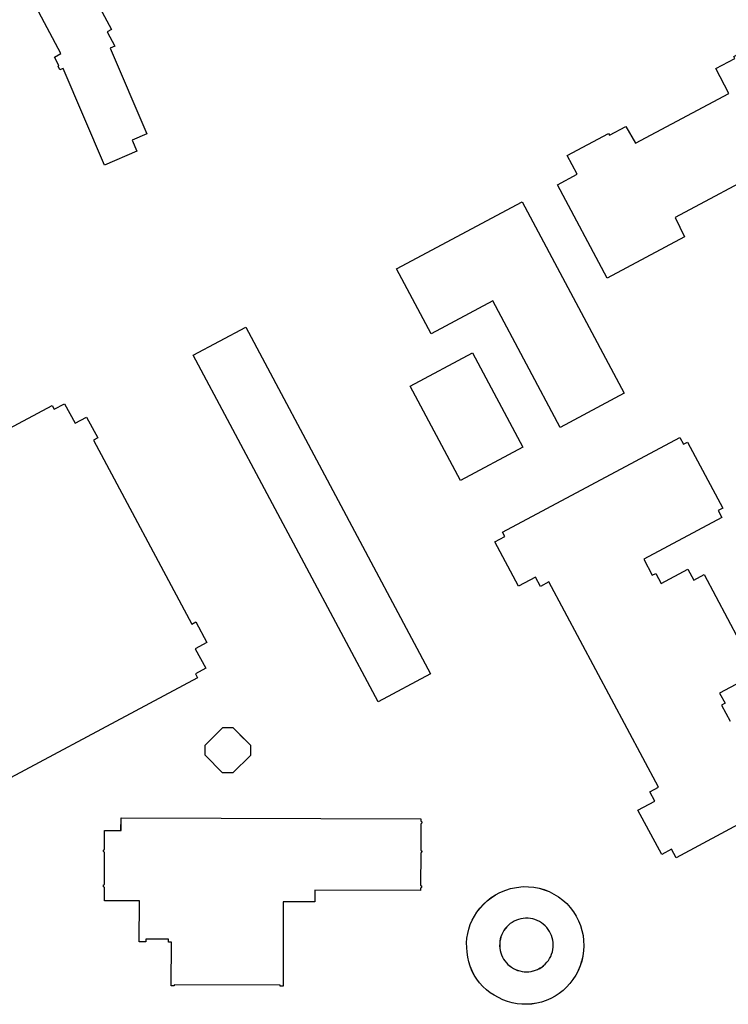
# Model space of a CAD drawing. Header units: inches. Extents: x 480978 to 483416, y 5454526 to 5457823.
# Tile 17 of 54: x 481231 to 481376, y 5456985 to 5457187. Entities that reach past the tile are written whole.
import ezdxf

# ---------------------------------------------------------------- set-up
doc = ezdxf.new("R2010")
doc.units = ezdxf.units.IN
doc.header["$MEASUREMENT"] = 0
for name, color, linetype in [('ubcv_building_records', 10, 'Continuous'), ('ubcv_buildings', 10, 'Continuous'), ('ubcv_subbuildings', 10, 'Continuous')]:
    doc.layers.add(name, color=color, linetype=linetype)

# ---------------------------------------------------------------- blocks, each defined once
blk = doc.blocks.new('ubcv_campus_buildings_ACAD_1_FMEBLOCK7')
at = {"layer": 'ubcv_building_records'}
for points in [[(-19.15, 22.69), (-22.76, 19.1), (-24.86, 19.11), (-28.45, 22.72), (-28.44, 24.82), (-24.83, 28.41), (-22.73, 28.4), (-19.14, 24.79), (-19.15, 22.99)], [(15.87, 8.66), (15.85, 3.23), (15.88, 3.22), (15.9, 3.2), (15.92, 3.19), (15.94, 3.18), (15.96, 3.16), (15.98, 3.14), (16, 3.12), (16.01, 3.1), (16.02, 3.08), (16.03, 3.05), (16.04, 3.03), (16.05, 3.01), (16.05, 2.98), (16.05, 2.96), (16.05, 2.93), (16.05, 2.9), (16.05, 2.88), (16.04, 2.85), (16.03, 2.83), (16.02, 2.81), (16.01, 2.79), (15.99, 2.76), (15.98, 2.74), (15.96, 2.73), (15.94, 2.71), (15.92, 2.69), (15.9, 2.68), (15.88, 2.67), (15.85, 2.66), (15.84, -3.97), (15.86, -3.98), (15.88, -3.99), (15.9, -4.01), (15.92, -4.02), (15.94, -4.04), (15.96, -4.06), (15.98, -4.08), (15.99, -4.1), (16, -4.12), (16.01, -4.15), (16.02, -4.17), (16.03, -4.19), (16.03, -4.22), (16.04, -4.24), (16.04, -4.27), (16.03, -4.3), (16.03, -4.32), (16.02, -4.34), (16.01, -4.37), (16, -4.39), (15.99, -4.41), (15.98, -4.44), (15.96, -4.46), (15.94, -4.47), (15.92, -4.49), (15.9, -4.51), (15.88, -4.52), (15.86, -4.53), (15.83, -4.54), (15.83, -5.02), (-5.93, -4.96), (-5.94, -7.36), (-12.38, -7.35), (-12.42, -24.67), (-13.04, -24.67), (-13.04, -24.49), (-34.79, -24.44), (-34.79, -24.62), (-35.4, -24.62), (-35.38, -15.62), (-35.98, -15.62), (-35.98, -15.02), (-40.6, -15.01), (-40.6, -15.61), (-41.98, -15.6), (-41.96, -7.18), (-49.15, -7.16), (-49.14, -4.39), (-49.17, -4.38), (-49.19, -4.37), (-49.22, -4.35), (-49.24, -4.34), (-49.26, -4.32), (-49.28, -4.3), (-49.3, -4.28), (-49.31, -4.26), (-49.33, -4.24), (-49.34, -4.21), (-49.35, -4.19), (-49.36, -4.16), (-49.36, -4.14), (-49.36, -4.11), (-49.36, -4.08), (-49.36, -4.06), (-49.36, -4.03), (-49.35, -4), (-49.34, -3.98), (-49.33, -3.95), (-49.31, -3.93), (-49.3, -3.91), (-49.28, -3.89), (-49.26, -3.87), (-49.24, -3.85), (-49.22, -3.84), (-49.19, -3.83), (-49.17, -3.82), (-49.14, -3.81), (-49.13, 2.81), (-49.15, 2.82), (-49.18, 2.83), (-49.2, 2.85), (-49.22, 2.86), (-49.24, 2.88), (-49.26, 2.9), (-49.28, 2.92), (-49.3, 2.94), (-49.31, 2.96), (-49.32, 2.99), (-49.33, 3.01), (-49.34, 3.04), (-49.34, 3.06), (-49.35, 3.09), (-49.35, 3.12), (-49.34, 3.14), (-49.34, 3.17), (-49.33, 3.2), (-49.32, 3.22), (-49.31, 3.25), (-49.3, 3.27), (-49.28, 3.29), (-49.26, 3.31), (-49.24, 3.33), (-49.22, 3.35), (-49.2, 3.36), (-49.18, 3.37), (-49.15, 3.38), (-49.12, 3.39), (-49.12, 7.3), (-45.74, 7.3), (-45.73, 9.86), (15.87, 9.71), (15.87, 9.23), (15.89, 9.22), (15.92, 9.2), (15.94, 9.19), (15.96, 9.18), (15.98, 9.16), (15.99, 9.14), (16.01, 9.12), (16.02, 9.1), (16.04, 9.08), (16.05, 9.05), (16.06, 9.03), (16.06, 9.01), (16.07, 8.98), (16.07, 8.96), (16.07, 8.93), (16.07, 8.9), (16.06, 8.88), (16.05, 8.85), (16.05, 8.83), (16.04, 8.81), (16.02, 8.79), (16.01, 8.76), (15.99, 8.74), (15.98, 8.73), (15.96, 8.71), (15.94, 8.69), (15.91, 8.68), (15.89, 8.67)], [(31.83, -27.02), (30.95, -26.56), (30.12, -26.03), (29.34, -25.42), (28.62, -24.75), (27.96, -24.02), (27.36, -23.23), (26.83, -22.4), (26.38, -21.52), (26.01, -20.61), (25.72, -19.66), (25.52, -18.7), (25.4, -17.72), (25.3, -16.76), (25.29, -15.8), (25.36, -14.84), (25.51, -13.89), (25.74, -12.95), (26.04, -12.04), (26.42, -11.16), (26.87, -10.31), (27.4, -9.5), (28.03, -8.67), (28.74, -7.88), (29.51, -7.16), (30.33, -6.51), (31.21, -5.93), (32.13, -5.42), (33.34, -4.95), (34.3, -4.66), (35.55, -4.39), (36.91, -4.2), (39.1, -4.34), (40.18, -4.55), (41.23, -4.86), (42.25, -5.27), (43.23, -5.76), (44.16, -6.34), (45.03, -7), (45.85, -7.74), (46.59, -8.55), (47.26, -9.42), (47.81, -10.32), (48.29, -11.26), (48.68, -12.24), (48.98, -13.25), (49.2, -14.29), (49.33, -15.33), (49.36, -16.39), (49.31, -17.45), (49.16, -18.49), (48.92, -19.52), (48.6, -20.53), (48.19, -21.5), (47.7, -22.44), (47.13, -23.32), (46.51, -24.13), (45.84, -24.88), (45.1, -25.57), (44.3, -26.2), (43.45, -26.75), (42.56, -27.23), (41.63, -27.63), (40.67, -27.95), (39.69, -28.19), (38.69, -28.34), (37.68, -28.41), (36.66, -28.39), (35.66, -28.28), (34.66, -28.09), (33.69, -27.81), (32.74, -27.46)], [(35.06, -11.34), (34.64, -11.58), (34.25, -11.85), (33.88, -12.15), (33.54, -12.49), (33.23, -12.85), (32.96, -13.24), (32.72, -13.65), (32.51, -14.08), (32.34, -14.53), (32.21, -14.99), (32.13, -15.46), (32.08, -15.94), (32.07, -16.41), (32.11, -16.89), (32.19, -17.36), (32.31, -17.82), (32.46, -18.27), (32.66, -18.71), (32.89, -19.12), (33.15, -19.51), (33.45, -19.87), (33.77, -20.21), (34.12, -20.52), (34.5, -20.8), (34.9, -21.05), (35.32, -21.26), (35.76, -21.43), (36.21, -21.57), (36.67, -21.66), (37.13, -21.72), (37.6, -21.74), (38.07, -21.72), (38.53, -21.66), (38.99, -21.55), (39.44, -21.41), (39.88, -21.24), (40.29, -21.02), (40.71, -20.76), (41.09, -20.47), (41.45, -20.14), (41.78, -19.79), (42.08, -19.4), (42.34, -18.99), (42.57, -18.56), (42.75, -18.11), (42.9, -17.65), (43, -17.17), (43.06, -16.69), (43.08, -16.21), (43.06, -15.72), (42.99, -15.24), (42.88, -14.77), (42.73, -14.3), (42.54, -13.86), (42.31, -13.43), (42.04, -13.02), (41.74, -12.63), (41.4, -12.28), (41.04, -11.95), (40.64, -11.66), (40.23, -11.41), (39.79, -11.19), (39.33, -11.02), (38.86, -10.88), (38.38, -10.79), (37.89, -10.74), (37.41, -10.73), (36.92, -10.77), (36.44, -10.85), (35.96, -10.97), (35.5, -11.14)]]:
    blk.add_lwpolyline(points, close=True, dxfattribs=at)
blk = doc.blocks.new('ubcv_campus_buildings_ACAD_1_FMEBLOCK64')
at = {"layer": 'ubcv_buildings'}
for points in [[(-19.15, 22.69), (-22.76, 19.1), (-24.86, 19.11), (-28.45, 22.72), (-28.44, 24.82), (-24.83, 28.41), (-22.73, 28.4), (-19.14, 24.79), (-19.15, 22.99)], [(15.87, 8.66), (15.85, 3.23), (15.88, 3.22), (15.9, 3.2), (15.92, 3.19), (15.94, 3.18), (15.96, 3.16), (15.98, 3.14), (16, 3.12), (16.01, 3.1), (16.02, 3.08), (16.03, 3.05), (16.04, 3.03), (16.05, 3.01), (16.05, 2.98), (16.05, 2.96), (16.05, 2.93), (16.05, 2.9), (16.05, 2.88), (16.04, 2.85), (16.03, 2.83), (16.02, 2.81), (16.01, 2.79), (15.99, 2.76), (15.98, 2.74), (15.96, 2.73), (15.94, 2.71), (15.92, 2.69), (15.9, 2.68), (15.88, 2.67), (15.85, 2.66), (15.84, -3.97), (15.86, -3.98), (15.88, -3.99), (15.9, -4.01), (15.92, -4.02), (15.94, -4.04), (15.96, -4.06), (15.98, -4.08), (15.99, -4.1), (16, -4.12), (16.01, -4.15), (16.02, -4.17), (16.03, -4.19), (16.03, -4.22), (16.04, -4.24), (16.04, -4.27), (16.03, -4.3), (16.03, -4.32), (16.02, -4.34), (16.01, -4.37), (16, -4.39), (15.99, -4.41), (15.98, -4.44), (15.96, -4.46), (15.94, -4.47), (15.92, -4.49), (15.9, -4.51), (15.88, -4.52), (15.86, -4.53), (15.83, -4.54), (15.83, -5.02), (-5.93, -4.96), (-5.94, -7.36), (-12.38, -7.35), (-12.42, -24.67), (-13.04, -24.67), (-13.04, -24.49), (-34.79, -24.44), (-34.79, -24.62), (-35.4, -24.62), (-35.38, -15.62), (-35.98, -15.62), (-35.98, -15.02), (-40.6, -15.01), (-40.6, -15.61), (-41.98, -15.6), (-41.96, -7.18), (-49.15, -7.16), (-49.14, -4.39), (-49.17, -4.38), (-49.19, -4.37), (-49.22, -4.35), (-49.24, -4.34), (-49.26, -4.32), (-49.28, -4.3), (-49.3, -4.28), (-49.31, -4.26), (-49.33, -4.24), (-49.34, -4.21), (-49.35, -4.19), (-49.36, -4.16), (-49.36, -4.14), (-49.36, -4.11), (-49.36, -4.08), (-49.36, -4.06), (-49.36, -4.03), (-49.35, -4), (-49.34, -3.98), (-49.33, -3.95), (-49.31, -3.93), (-49.3, -3.91), (-49.28, -3.89), (-49.26, -3.87), (-49.24, -3.85), (-49.22, -3.84), (-49.19, -3.83), (-49.17, -3.82), (-49.14, -3.81), (-49.13, 2.81), (-49.15, 2.82), (-49.18, 2.83), (-49.2, 2.85), (-49.22, 2.86), (-49.24, 2.88), (-49.26, 2.9), (-49.28, 2.92), (-49.3, 2.94), (-49.31, 2.96), (-49.32, 2.99), (-49.33, 3.01), (-49.34, 3.04), (-49.34, 3.06), (-49.35, 3.09), (-49.35, 3.12), (-49.34, 3.14), (-49.34, 3.17), (-49.33, 3.2), (-49.32, 3.22), (-49.31, 3.25), (-49.3, 3.27), (-49.28, 3.29), (-49.26, 3.31), (-49.24, 3.33), (-49.22, 3.35), (-49.2, 3.36), (-49.18, 3.37), (-49.15, 3.38), (-49.12, 3.39), (-49.12, 7.3), (-45.74, 7.3), (-45.73, 9.86), (15.87, 9.71), (15.87, 9.23), (15.89, 9.22), (15.92, 9.2), (15.94, 9.19), (15.96, 9.18), (15.98, 9.16), (15.99, 9.14), (16.01, 9.12), (16.02, 9.1), (16.04, 9.08), (16.05, 9.05), (16.06, 9.03), (16.06, 9.01), (16.07, 8.98), (16.07, 8.96), (16.07, 8.93), (16.07, 8.9), (16.06, 8.88), (16.05, 8.85), (16.05, 8.83), (16.04, 8.81), (16.02, 8.79), (16.01, 8.76), (15.99, 8.74), (15.98, 8.73), (15.96, 8.71), (15.94, 8.69), (15.91, 8.68), (15.89, 8.67)], [(31.83, -27.02), (30.95, -26.56), (30.12, -26.03), (29.34, -25.42), (28.62, -24.75), (27.96, -24.02), (27.36, -23.23), (26.83, -22.4), (26.38, -21.52), (26.01, -20.61), (25.72, -19.66), (25.52, -18.7), (25.4, -17.72), (25.3, -16.76), (25.29, -15.8), (25.36, -14.84), (25.51, -13.89), (25.74, -12.95), (26.04, -12.04), (26.42, -11.16), (26.87, -10.31), (27.4, -9.5), (28.03, -8.67), (28.74, -7.88), (29.51, -7.16), (30.33, -6.51), (31.21, -5.93), (32.13, -5.42), (33.34, -4.95), (34.3, -4.66), (35.55, -4.39), (36.91, -4.2), (39.1, -4.34), (40.18, -4.55), (41.23, -4.86), (42.25, -5.27), (43.23, -5.76), (44.16, -6.34), (45.03, -7), (45.85, -7.74), (46.59, -8.55), (47.26, -9.42), (47.81, -10.32), (48.29, -11.26), (48.68, -12.24), (48.98, -13.25), (49.2, -14.29), (49.33, -15.33), (49.36, -16.39), (49.31, -17.45), (49.16, -18.49), (48.92, -19.52), (48.6, -20.53), (48.19, -21.5), (47.7, -22.44), (47.13, -23.32), (46.51, -24.13), (45.84, -24.88), (45.1, -25.57), (44.3, -26.2), (43.45, -26.75), (42.56, -27.23), (41.63, -27.63), (40.67, -27.95), (39.69, -28.19), (38.69, -28.34), (37.68, -28.41), (36.66, -28.39), (35.66, -28.28), (34.66, -28.09), (33.69, -27.81), (32.74, -27.46)], [(35.06, -11.34), (34.64, -11.58), (34.25, -11.85), (33.88, -12.15), (33.54, -12.49), (33.23, -12.85), (32.96, -13.24), (32.72, -13.65), (32.51, -14.08), (32.34, -14.53), (32.21, -14.99), (32.13, -15.46), (32.08, -15.94), (32.07, -16.41), (32.11, -16.89), (32.19, -17.36), (32.31, -17.82), (32.46, -18.27), (32.66, -18.71), (32.89, -19.12), (33.15, -19.51), (33.45, -19.87), (33.77, -20.21), (34.12, -20.52), (34.5, -20.8), (34.9, -21.05), (35.32, -21.26), (35.76, -21.43), (36.21, -21.57), (36.67, -21.66), (37.13, -21.72), (37.6, -21.74), (38.07, -21.72), (38.53, -21.66), (38.99, -21.55), (39.44, -21.41), (39.88, -21.24), (40.29, -21.02), (40.71, -20.76), (41.09, -20.47), (41.45, -20.14), (41.78, -19.79), (42.08, -19.4), (42.34, -18.99), (42.57, -18.56), (42.75, -18.11), (42.9, -17.65), (43, -17.17), (43.06, -16.69), (43.08, -16.21), (43.06, -15.72), (42.99, -15.24), (42.88, -14.77), (42.73, -14.3), (42.54, -13.86), (42.31, -13.43), (42.04, -13.02), (41.74, -12.63), (41.4, -12.28), (41.04, -11.95), (40.64, -11.66), (40.23, -11.41), (39.79, -11.19), (39.33, -11.02), (38.86, -10.88), (38.38, -10.79), (37.89, -10.74), (37.41, -10.73), (36.92, -10.77), (36.44, -10.85), (35.96, -10.97), (35.5, -11.14)]]:
    blk.add_lwpolyline(points, close=True, dxfattribs=at)
blk = doc.blocks.new('ubcv_campus_buildings_ACAD_1_FMEBLOCK70')
at = {"layer": 'ubcv_buildings'}
for points in [[(-3.6, 8.24), (-16.27, 1.47), (-23.41, 14.85), (2.4, 28.62), (23.41, -10.73), (10.27, -17.74)], [(-10.22, -28.62), (-20.56, -9.25), (-7.75, -2.42), (2.59, -21.79)]]:
    blk.add_lwpolyline(points, close=True, dxfattribs=at)
blk = doc.blocks.new('ubcv_campus_buildings_ACAD_1_FMEBLOCK124')
at = {"layer": 'ubcv_subbuildings'}
for points in [[(-5.5, -10.71), (-6.37, -10.25), (-7.2, -9.72), (-7.98, -9.12), (-8.71, -8.45), (-9.37, -7.72), (-9.97, -6.93), (-10.49, -6.09), (-10.94, -5.22), (-11.32, -4.3), (-11.6, -3.36), (-11.81, -2.39), (-11.93, -1.41), (-12.02, -0.46), (-12.04, 0.51), (-11.97, 1.47), (-11.82, 2.42), (-11.59, 3.35), (-11.29, 4.26), (-10.91, 5.15), (-10.45, 5.99), (-9.93, 6.8), (-9.29, 7.64), (-8.59, 8.42), (-7.82, 9.14), (-6.99, 9.79), (-6.12, 10.38), (-5.19, 10.89), (-3.99, 11.35), (-3.03, 11.65), (-1.78, 11.91), (-0.41, 12.1), (1.77, 11.97), (2.85, 11.75), (3.9, 11.44), (4.92, 11.04), (5.9, 10.54), (6.83, 9.96), (7.71, 9.3), (8.52, 8.57), (9.26, 7.76), (9.93, 6.89), (10.48, 5.99), (10.96, 5.05), (11.35, 4.06), (11.66, 3.05), (11.87, 2.02), (12, 0.97), (12.04, -0.09), (11.98, -1.14), (11.83, -2.19), (11.6, -3.22), (11.27, -4.22), (10.86, -5.2), (10.37, -6.13), (9.8, -7.02), (9.19, -7.83), (8.51, -8.58), (7.77, -9.27), (6.97, -9.89), (6.12, -10.44), (5.23, -10.92), (4.3, -11.33), (3.34, -11.65), (2.36, -11.88), (1.36, -12.04), (0.35, -12.1), (-0.66, -12.08), (-1.67, -11.98), (-2.67, -11.79), (-3.64, -11.51), (-4.59, -11.15)], [(-2.27, 4.96), (-2.68, 4.73), (-3.08, 4.46), (-3.44, 4.15), (-3.78, 3.82), (-4.09, 3.45), (-4.37, 3.06), (-4.61, 2.65), (-4.82, 2.22), (-4.99, 1.77), (-5.11, 1.31), (-5.2, 0.84), (-5.25, 0.37), (-5.25, -0.11), (-5.22, -0.58), (-5.14, -1.06), (-5.02, -1.52), (-4.86, -1.97), (-4.67, -2.4), (-4.44, -2.81), (-4.18, -3.2), (-3.88, -3.57), (-3.56, -3.91), (-3.2, -4.22), (-2.83, -4.5), (-2.43, -4.74), (-2.01, -4.95), (-1.57, -5.13), (-1.12, -5.26), (-0.66, -5.36), (-0.2, -5.42), (0.27, -5.44), (0.74, -5.41), (1.21, -5.35), (1.67, -5.25), (2.11, -5.11), (2.55, -4.93), (2.97, -4.72), (3.38, -4.46), (3.76, -4.17), (4.12, -3.84), (4.45, -3.48), (4.75, -3.1), (5.01, -2.69), (5.24, -2.26), (5.42, -1.81), (5.57, -1.34), (5.67, -0.87), (5.73, -0.39), (5.75, 0.1), (5.73, 0.58), (5.66, 1.06), (5.55, 1.54), (5.4, 2), (5.21, 2.45), (4.98, 2.88), (4.71, 3.29), (4.41, 3.67), (4.08, 4.03), (3.71, 4.35), (3.32, 4.64), (2.9, 4.89), (2.46, 5.11), (2, 5.29), (1.53, 5.42), (1.05, 5.51), (0.57, 5.56), (0.08, 5.57), (-0.41, 5.53), (-0.89, 5.45), (-1.37, 5.33), (-1.83, 5.17)]]:
    blk.add_lwpolyline(points, close=True, dxfattribs=at)

msp = doc.modelspace()

# ---------------------------------------------------------------- linework, layer by layer
at = {"layer": 'ubcv_building_records'}
for points in [[(481244.84, 5457193.86), (481249.53, 5457185.06), (481248.62, 5457184.57), (481250.21, 5457181.6), (481249.28, 5457181.2), (481256.78, 5457163.61), (481253.79, 5457162.33), (481254.76, 5457160.04), (481248.08, 5457157.19), (481239.61, 5457177.07), (481239.04, 5457176.83), (481238.95, 5457176.78), (481238.55, 5457177.53), (481238.74, 5457177.63), (481237.8, 5457179.39), (481239.15, 5457180.11), (481234.05, 5457189.65)], [(481185.02, 5457079.94), (481237.35, 5457107.87), (481237.79, 5457107.05), (481239.91, 5457108.18), (481242.05, 5457104.18), (481244.43, 5457105.45), (481246.7, 5457101.19), (481245.87, 5457100.75), (481266.04, 5457062.96), (481266.87, 5457063.4), (481269.15, 5457059.14), (481266.76, 5457057.87), (481268.9, 5457053.87), (481266.78, 5457052.74), (481267.22, 5457051.92), (481214.89, 5457023.99)], [(481380.26, 5457022.79), (481365.57, 5457014.95), (481364.63, 5457016.71), (481362.6, 5457015.62), (481357.72, 5457024.75), (481361.19, 5457026.6), (481360.18, 5457028.5), (481361.92, 5457029.43), (481339.41, 5457071.6), (481337.67, 5457070.67), (481336.66, 5457072.57), (481333.19, 5457070.72), (481328.32, 5457079.85), (481330.35, 5457080.94), (481329.87, 5457081.83), (481366.33, 5457101.28), (481367.07, 5457099.89), (481367.9, 5457100.34), (481375.16, 5457086.75), (481374.23, 5457086.25), (481374.98, 5457084.83), (481358.91, 5457076.25), (481360.66, 5457072.98), (481361.38, 5457073.36), (481362.47, 5457071.31), (481367.96, 5457074.23), (481369.17, 5457071.96), (481371.3, 5457073.1), (481380.91, 5457055.09)], [(481379.99, 5457051.68), (481374.51, 5457048.75), (481375.61, 5457046.7), (481374.89, 5457046.32), (481376.64, 5457043.04)]]:
    msp.add_lwpolyline(points, dxfattribs=at)
for points in [[(481351.42, 5457134.01), (481341.2, 5457153.15), (481345.26, 5457155.31), (481343.19, 5457159.19), (481351.67, 5457163.72), (481351.88, 5457163.32), (481355.23, 5457165.1), (481357.22, 5457161.69), (481376.42, 5457171.94), (481373.71, 5457177.03), (481377.61, 5457179.11), (481377.4, 5457179.51), (481384.27, 5457183.18), (481389.12, 5457174.08), (481386.46, 5457172.66), (481390.74, 5457164.63), (481393.41, 5457166.05), (481398.27, 5457156.95), (481391.4, 5457153.28), (481391.18, 5457153.69), (481387.35, 5457151.64), (481384.63, 5457156.72), (481365.36, 5457146.44), (481367.3, 5457142.49)], [(481327.9, 5457129.3), (481315.23, 5457122.54), (481308.09, 5457135.91), (481333.9, 5457149.69), (481354.9, 5457110.34), (481341.76, 5457103.32)], [(481315.12, 5457052.74), (481304.31, 5457046.97), (481266.32, 5457118.14), (481277.13, 5457123.92)], [(481321.28, 5457092.44), (481310.94, 5457111.81), (481323.75, 5457118.65), (481334.09, 5457099.28)]]:
    msp.add_lwpolyline(points, close=True, dxfattribs=at)
at = {"layer": 'ubcv_buildings'}
for points in [[(481244.84, 5457193.86), (481249.53, 5457185.06), (481248.62, 5457184.57), (481250.21, 5457181.6), (481249.28, 5457181.2), (481256.78, 5457163.61), (481253.79, 5457162.33), (481254.76, 5457160.04), (481248.08, 5457157.19), (481239.61, 5457177.07), (481239.04, 5457176.83), (481238.95, 5457176.78), (481238.55, 5457177.53), (481238.74, 5457177.63), (481237.8, 5457179.39), (481239.15, 5457180.11), (481234.05, 5457189.65)], [(481185.02, 5457079.94), (481237.35, 5457107.87), (481237.79, 5457107.05), (481239.91, 5457108.18), (481242.05, 5457104.18), (481244.43, 5457105.45), (481246.7, 5457101.19), (481245.87, 5457100.75), (481266.04, 5457062.96), (481266.87, 5457063.4), (481269.15, 5457059.14), (481266.76, 5457057.87), (481268.9, 5457053.87), (481266.78, 5457052.74), (481267.22, 5457051.92), (481214.89, 5457023.99)], [(481380.26, 5457022.79), (481365.57, 5457014.95), (481364.63, 5457016.71), (481362.6, 5457015.62), (481357.72, 5457024.75), (481361.19, 5457026.6), (481360.18, 5457028.5), (481361.92, 5457029.43), (481339.41, 5457071.6), (481337.67, 5457070.67), (481336.66, 5457072.57), (481333.19, 5457070.72), (481328.32, 5457079.85), (481330.35, 5457080.94), (481329.87, 5457081.83), (481366.33, 5457101.28), (481367.07, 5457099.89), (481367.9, 5457100.34), (481375.16, 5457086.75), (481374.23, 5457086.25), (481374.98, 5457084.83), (481358.91, 5457076.25), (481360.66, 5457072.98), (481361.38, 5457073.36), (481362.47, 5457071.31), (481367.96, 5457074.23), (481369.17, 5457071.96), (481371.3, 5457073.1), (481380.91, 5457055.09)], [(481379.99, 5457051.68), (481374.51, 5457048.75), (481375.61, 5457046.7), (481374.89, 5457046.32), (481376.64, 5457043.04)]]:
    msp.add_lwpolyline(points, dxfattribs=at)
for points in [[(481351.42, 5457134.01), (481341.2, 5457153.15), (481345.26, 5457155.31), (481343.19, 5457159.19), (481351.67, 5457163.72), (481351.88, 5457163.32), (481355.23, 5457165.1), (481357.22, 5457161.69), (481376.42, 5457171.94), (481373.71, 5457177.03), (481377.61, 5457179.11), (481377.4, 5457179.51), (481384.27, 5457183.18), (481389.12, 5457174.08), (481386.46, 5457172.66), (481390.74, 5457164.63), (481393.41, 5457166.05), (481398.27, 5457156.95), (481391.4, 5457153.28), (481391.18, 5457153.69), (481387.35, 5457151.64), (481384.63, 5457156.72), (481365.36, 5457146.44), (481367.3, 5457142.49)], [(481315.12, 5457052.74), (481304.31, 5457046.97), (481266.32, 5457118.14), (481277.13, 5457123.92)]]:
    msp.add_lwpolyline(points, close=True, dxfattribs=at)
at = {"layer": 'ubcv_subbuildings'}
for points in [[(481327.9, 5457129.3), (481315.23, 5457122.54), (481308.09, 5457135.91), (481333.9, 5457149.69), (481354.9, 5457110.34), (481341.76, 5457103.32)], [(481321.28, 5457092.44), (481310.94, 5457111.81), (481323.75, 5457118.65), (481334.09, 5457099.28)], [(481275.1, 5457041.07), (481276.69, 5457039.48), (481276.71, 5457039.46), (481278.09, 5457038.07), (481278.09, 5457036.27), (481278.09, 5457035.97), (481274.48, 5457032.38), (481272.38, 5457032.39), (481268.79, 5457036), (481268.79, 5457038.1), (481272.4, 5457041.69), (481274.5, 5457041.68), (481274.81, 5457041.37)], [(481251.5, 5457023.14), (481313.1, 5457022.99), (481313.1, 5457022.5), (481313.13, 5457022.49), (481313.15, 5457022.48), (481313.17, 5457022.47), (481313.19, 5457022.45), (481313.21, 5457022.44), (481313.23, 5457022.42), (481313.24, 5457022.4), (481313.26, 5457022.38), (481313.27, 5457022.36), (481313.28, 5457022.33), (481313.29, 5457022.31), (481313.29, 5457022.28), (481313.3, 5457022.26), (481313.3, 5457022.23), (481313.3, 5457022.21), (481313.3, 5457022.18), (481313.29, 5457022.16), (481313.29, 5457022.13), (481313.28, 5457022.11), (481313.27, 5457022.09), (481313.26, 5457022.06), (481313.24, 5457022.04), (481313.23, 5457022.02), (481313.21, 5457022), (481313.19, 5457021.99), (481313.17, 5457021.97), (481313.15, 5457021.96), (481313.12, 5457021.95), (481313.1, 5457021.94), (481313.09, 5457016.5), (481313.11, 5457016.49), (481313.13, 5457016.48), (481313.15, 5457016.47), (481313.18, 5457016.45), (481313.19, 5457016.44), (481313.21, 5457016.42), (481313.23, 5457016.4), (481313.24, 5457016.38), (481313.25, 5457016.36), (481313.26, 5457016.33), (481313.27, 5457016.31), (481313.28, 5457016.28), (481313.28, 5457016.26), (481313.29, 5457016.23), (481313.29, 5457016.21), (481313.28, 5457016.18), (481313.28, 5457016.16), (481313.27, 5457016.13), (481313.26, 5457016.11), (481313.25, 5457016.09), (481313.24, 5457016.06), (481313.23, 5457016.04), (481313.21, 5457016.02), (481313.19, 5457016), (481313.17, 5457015.99), (481313.15, 5457015.97), (481313.13, 5457015.96), (481313.11, 5457015.95), (481313.09, 5457015.94), (481313.07, 5457009.3), (481313.09, 5457009.29), (481313.12, 5457009.28), (481313.14, 5457009.27), (481313.16, 5457009.25), (481313.18, 5457009.24), (481313.19, 5457009.22), (481313.21, 5457009.2), (481313.22, 5457009.18), (481313.24, 5457009.16), (481313.25, 5457009.13), (481313.26, 5457009.11), (481313.26, 5457009.08), (481313.27, 5457009.06), (481313.27, 5457009.03), (481313.27, 5457009.01), (481313.27, 5457008.98), (481313.26, 5457008.96), (481313.25, 5457008.93), (481313.25, 5457008.91), (481313.24, 5457008.89), (481313.22, 5457008.86), (481313.21, 5457008.84), (481313.19, 5457008.82), (481313.18, 5457008.8), (481313.16, 5457008.79), (481313.14, 5457008.77), (481313.11, 5457008.76), (481313.09, 5457008.75), (481313.07, 5457008.74), (481313.07, 5457008.26), (481291.3, 5457008.32), (481291.29, 5457005.92), (481284.85, 5457005.93), (481284.81, 5456988.61), (481284.19, 5456988.61), (481284.19, 5456988.79), (481262.44, 5456988.84), (481262.44, 5456988.66), (481261.83, 5456988.66), (481261.85, 5456997.66), (481261.25, 5456997.66), (481261.26, 5456998.26), (481256.63, 5456998.27), (481256.63, 5456997.67), (481255.25, 5456997.67), (481255.27, 5457006.1), (481248.08, 5457006.11), (481248.09, 5457008.89), (481248.06, 5457008.9), (481248.04, 5457008.91), (481248.01, 5457008.92), (481247.99, 5457008.94), (481247.97, 5457008.96), (481247.95, 5457008.97), (481247.93, 5457009), (481247.92, 5457009.02), (481247.9, 5457009.04), (481247.89, 5457009.06), (481247.88, 5457009.09), (481247.88, 5457009.12), (481247.87, 5457009.14), (481247.87, 5457009.17), (481247.87, 5457009.2), (481247.87, 5457009.22), (481247.88, 5457009.25), (481247.88, 5457009.27), (481247.89, 5457009.3), (481247.91, 5457009.32), (481247.92, 5457009.35), (481247.94, 5457009.37), (481247.95, 5457009.39), (481247.97, 5457009.41), (481247.99, 5457009.42), (481248.02, 5457009.44), (481248.04, 5457009.45), (481248.06, 5457009.46), (481248.09, 5457009.47), (481248.11, 5457016.09), (481248.08, 5457016.1), (481248.06, 5457016.11), (481248.03, 5457016.12), (481248.01, 5457016.14), (481247.99, 5457016.16), (481247.97, 5457016.17), (481247.95, 5457016.2), (481247.94, 5457016.22), (481247.92, 5457016.24), (481247.91, 5457016.26), (481247.9, 5457016.29), (481247.89, 5457016.32), (481247.89, 5457016.34), (481247.89, 5457016.37), (481247.89, 5457016.4), (481247.89, 5457016.42), (481247.89, 5457016.45), (481247.9, 5457016.47), (481247.91, 5457016.5), (481247.92, 5457016.52), (481247.94, 5457016.55), (481247.95, 5457016.57), (481247.97, 5457016.59), (481247.99, 5457016.61), (481248.01, 5457016.62), (481248.03, 5457016.64), (481248.06, 5457016.65), (481248.08, 5457016.66), (481248.11, 5457016.67), (481248.12, 5457020.58), (481251.5, 5457020.57)]]:
    msp.add_lwpolyline(points, close=True, dxfattribs=at)

# ---------------------------------------------------------------- block references
at = {"layer": 'ubcv_building_records'}
msp.add_blockref('ubcv_campus_buildings_ACAD_1_FMEBLOCK7', (481297.23, 5457013.28), dxfattribs=at)
at = {"layer": 'ubcv_buildings'}
for name, p in [('ubcv_campus_buildings_ACAD_1_FMEBLOCK70', (481331.5, 5457121.07)), ('ubcv_campus_buildings_ACAD_1_FMEBLOCK64', (481297.23, 5457013.28))]:
    msp.add_blockref(name, p, dxfattribs=at)
at = {"layer": 'ubcv_subbuildings'}
msp.add_blockref('ubcv_campus_buildings_ACAD_1_FMEBLOCK124', (481334.56, 5456996.97), dxfattribs=at)

doc.saveas('drawing.dxf')
